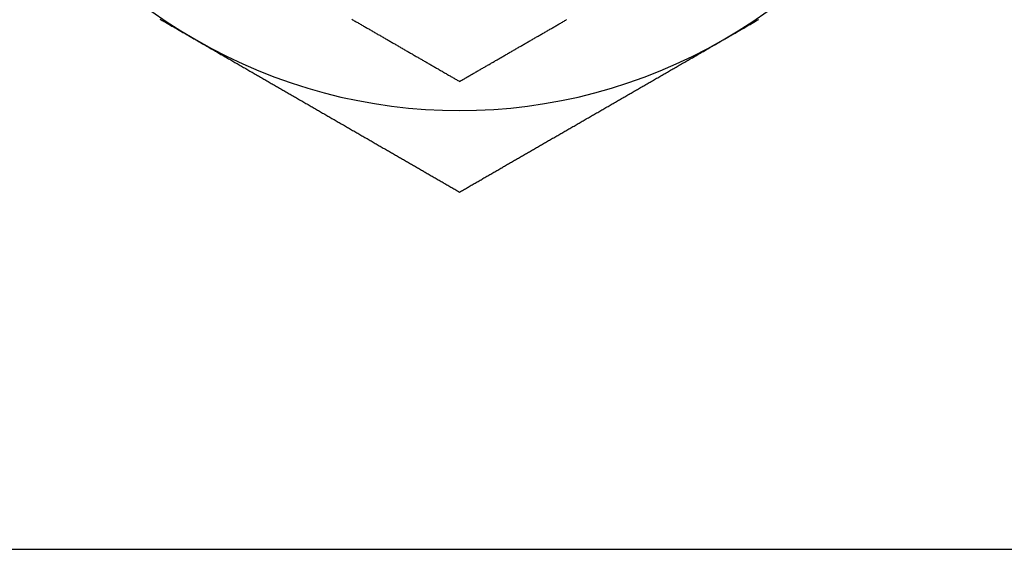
# Model space of a CAD drawing. Extents: x 7.6 to 27.1, y 2.7 to 20.5.
# Tile 2 of 136: x 8.166 to 8.808, y 6.41 to 6.756. Entities that reach past the tile are written whole.
import ezdxf

# ---------------------------------------------------------------- set-up
doc = ezdxf.new("R2010")
doc.units = 0
doc.layers.get('0').update_dxf_attribs({"linetype": 'CONTINUOUS'})

msp = doc.modelspace()

# ---------------------------------------------------------------- linework, layer by layer
at = {"color": 7, "linetype": 'CONTINUOUS'}
msp.add_line((7.58383, 6.41033), (9.32283, 6.41033), dxfattribs=at)
at = {"color": 7}
for points in [[(8.25739, 6.75624, 0), (8.2581, 6.75583, 0), (8.25881, 6.75542, 0), (8.25952, 6.75501, 0), (8.26023, 6.7546, 0), (8.26094, 6.75419, 0), (8.26166, 6.75378, 0), (8.26237, 6.75337, 0), (8.26308, 6.75295, 0), (8.2638, 6.75254, 0), (8.26451, 6.75213, 0), (8.26522, 6.75172, 0), (8.26594, 6.75131, 0), (8.26665, 6.75089, 0), (8.26737, 6.75048, 0), (8.26808, 6.75007, 0), (8.26879, 6.74966, 0), (8.26951, 6.74924, 0), (8.27022, 6.74883, 0), (8.27094, 6.74842, 0), (8.27165, 6.74801, 0), (8.27237, 6.74759, 0), (8.27308, 6.74718, 0), (8.2738, 6.74677, 0), (8.27451, 6.74635, 0), (8.27523, 6.74594, 0), (8.27595, 6.74553, 0), (8.27666, 6.74512, 0), (8.27738, 6.7447, 0), (8.27809, 6.74429, 0), (8.27881, 6.74388, 0), (8.27952, 6.74346, 0), (8.28024, 6.74305, 0), (8.28095, 6.74264, 0)], [(8.38252, 6.75617, 0), (8.38307, 6.75585, 0), (8.38363, 6.75553, 0), (8.38418, 6.75521, 0), (8.38474, 6.75489, 0), (8.38529, 6.75457, 0), (8.38584, 6.75425, 0), (8.3864, 6.75393, 0), (8.38695, 6.75361, 0), (8.3875, 6.75329, 0), (8.38805, 6.75297, 0), (8.38861, 6.75265, 0), (8.38916, 6.75233, 0), (8.38971, 6.75201, 0), (8.39026, 6.7517, 0), (8.39081, 6.75138, 0), (8.39137, 6.75106, 0), (8.39192, 6.75074, 0), (8.39247, 6.75042, 0), (8.39302, 6.7501, 0), (8.39357, 6.74979, 0), (8.39412, 6.74947, 0), (8.39467, 6.74915, 0), (8.39522, 6.74883, 0), (8.39577, 6.74852, 0), (8.39632, 6.7482, 0), (8.39687, 6.74788, 0), (8.39742, 6.74757, 0), (8.39797, 6.74725, 0), (8.39851, 6.74693, 0), (8.39906, 6.74662, 0), (8.39961, 6.7463, 0), (8.40016, 6.74598, 0), (8.40071, 6.74567, 0), (8.40125, 6.74535, 0), (8.4018, 6.74503, 0), (8.40235, 6.74472, 0), (8.40289, 6.7444, 0), (8.40344, 6.74409, 0), (8.40399, 6.74377, 0), (8.40453, 6.74346, 0), (8.40508, 6.74314, 0), (8.40562, 6.74283, 0), (8.40617, 6.74251, 0), (8.40671, 6.7422, 0), (8.40725, 6.74189, 0), (8.4078, 6.74157, 0), (8.40834, 6.74126, 0), (8.40888, 6.74095, 0), (8.40943, 6.74063, 0), (8.40997, 6.74032, 0), (8.41051, 6.74001, 0), (8.41105, 6.73969, 0), (8.41159, 6.73938, 0), (8.41214, 6.73907, 0), (8.41268, 6.73876, 0), (8.41322, 6.73844, 0), (8.41376, 6.73813, 0), (8.4143, 6.73782, 0), (8.41484, 6.73751, 0), (8.41537, 6.7372, 0), (8.41591, 6.73689, 0), (8.41645, 6.73658, 0), (8.41699, 6.73627, 0), (8.41753, 6.73596, 0), (8.41806, 6.73565, 0), (8.4186, 6.73534, 0), (8.41914, 6.73503, 0), (8.41967, 6.73472, 0), (8.42021, 6.73441, 0), (8.42074, 6.7341, 0), (8.42128, 6.73379, 0), (8.42181, 6.73348, 0), (8.42235, 6.73317, 0), (8.42288, 6.73286, 0), (8.42341, 6.73256, 0), (8.42395, 6.73225, 0), (8.42448, 6.73194, 0), (8.42501, 6.73163, 0), (8.42555, 6.73133, 0), (8.42608, 6.73102, 0), (8.42661, 6.73071, 0), (8.42714, 6.7304, 0), (8.42767, 6.7301, 0), (8.4282, 6.72979, 0), (8.42873, 6.72949, 0), (8.42926, 6.72918, 0), (8.42979, 6.72887, 0), (8.43032, 6.72857, 0), (8.43085, 6.72826, 0), (8.43138, 6.72796, 0), (8.43191, 6.72765, 0), (8.43244, 6.72735, 0), (8.43297, 6.72704, 0), (8.43349, 6.72674, 0), (8.43402, 6.72643, 0), (8.43455, 6.72613, 0), (8.43508, 6.72582, 0), (8.4356, 6.72552, 0), (8.43613, 6.72522, 0), (8.43666, 6.72491, 0), (8.43718, 6.72461, 0), (8.43771, 6.7243, 0), (8.43823, 6.724, 0), (8.43876, 6.7237, 0), (8.43928, 6.7234, 0), (8.43981, 6.72309, 0), (8.44033, 6.72279, 0), (8.44085, 6.72249, 0), (8.44138, 6.72218, 0), (8.4419, 6.72188, 0), (8.44242, 6.72158, 0), (8.44295, 6.72128, 0), (8.44347, 6.72098, 0), (8.44399, 6.72068, 0), (8.44451, 6.72037, 0), (8.44504, 6.72007, 0), (8.44556, 6.71977, 0), (8.44608, 6.71947, 0), (8.4466, 6.71917, 0), (8.44712, 6.71887, 0), (8.44764, 6.71857, 0), (8.44816, 6.71827, 0), (8.44868, 6.71797, 0), (8.4492, 6.71767, 0), (8.44972, 6.71737, 0), (8.45024, 6.71707, 0), (8.45076, 6.71677, 0), (8.45128, 6.71647, 0), (8.45179, 6.71617, 0), (8.45231, 6.71587, 0), (8.45283, 6.71557, 0)], [(8.45283, 6.71557, 0), (8.45335, 6.71587, 0), (8.45387, 6.71617, 0), (8.45439, 6.71647, 0), (8.4549, 6.71677, 0), (8.45542, 6.71707, 0), (8.45594, 6.71737, 0), (8.45646, 6.71767, 0), (8.45698, 6.71797, 0), (8.4575, 6.71827, 0), (8.45802, 6.71857, 0), (8.45854, 6.71887, 0), (8.45907, 6.71917, 0), (8.45959, 6.71947, 0), (8.46011, 6.71978, 0), (8.46063, 6.72008, 0), (8.46115, 6.72038, 0), (8.46167, 6.72068, 0), (8.46219, 6.72098, 0), (8.46272, 6.72128, 0), (8.46324, 6.72158, 0), (8.46376, 6.72188, 0), (8.46428, 6.72219, 0), (8.46481, 6.72249, 0), (8.46533, 6.72279, 0), (8.46585, 6.72309, 0), (8.46638, 6.72339, 0), (8.4669, 6.7237, 0), (8.46742, 6.724, 0), (8.46795, 6.7243, 0), (8.46847, 6.7246, 0), (8.469, 6.72491, 0), (8.46952, 6.72521, 0), (8.47005, 6.72551, 0), (8.47057, 6.72582, 0), (8.4711, 6.72612, 0), (8.47162, 6.72642, 0), (8.47215, 6.72673, 0), (8.47268, 6.72703, 0), (8.4732, 6.72734, 0), (8.47373, 6.72764, 0), (8.47425, 6.72794, 0), (8.47478, 6.72825, 0), (8.47531, 6.72855, 0), (8.47584, 6.72886, 0), (8.47636, 6.72916, 0), (8.47689, 6.72947, 0), (8.47742, 6.72977, 0), (8.47795, 6.73008, 0), (8.47848, 6.73038, 0), (8.47901, 6.73069, 0), (8.47953, 6.73099, 0), (8.48006, 6.7313, 0), (8.48059, 6.7316, 0), (8.48112, 6.73191, 0), (8.48165, 6.73221, 0), (8.48218, 6.73252, 0), (8.48271, 6.73283, 0), (8.48324, 6.73313, 0), (8.48377, 6.73344, 0), (8.48431, 6.73375, 0), (8.48484, 6.73405, 0), (8.48537, 6.73436, 0), (8.4859, 6.73467, 0), (8.48643, 6.73497, 0), (8.48696, 6.73528, 0), (8.4875, 6.73559, 0), (8.48803, 6.7359, 0), (8.48856, 6.7362, 0), (8.4891, 6.73651, 0), (8.48963, 6.73682, 0), (8.49016, 6.73713, 0), (8.4907, 6.73744, 0), (8.49123, 6.73774, 0), (8.49177, 6.73805, 0), (8.4923, 6.73836, 0), (8.49284, 6.73867, 0), (8.49337, 6.73898, 0), (8.49391, 6.73929, 0), (8.49444, 6.7396, 0), (8.49498, 6.73991, 0), (8.49551, 6.74022, 0), (8.49605, 6.74053, 0), (8.49659, 6.74084, 0), (8.49712, 6.74115, 0), (8.49766, 6.74146, 0), (8.4982, 6.74177, 0), (8.49874, 6.74208, 0), (8.49928, 6.74239, 0), (8.49981, 6.7427, 0), (8.50035, 6.74301, 0), (8.50089, 6.74332, 0), (8.50143, 6.74363, 0), (8.50197, 6.74394, 0), (8.50251, 6.74426, 0), (8.50305, 6.74457, 0), (8.50359, 6.74488, 0), (8.50413, 6.74519, 0), (8.50467, 6.7455, 0), (8.50521, 6.74582, 0), (8.50575, 6.74613, 0), (8.5063, 6.74644, 0), (8.50684, 6.74675, 0), (8.50738, 6.74707, 0), (8.50792, 6.74738, 0), (8.50846, 6.74769, 0), (8.50901, 6.74801, 0), (8.50955, 6.74832, 0), (8.51009, 6.74863, 0), (8.51064, 6.74895, 0), (8.51118, 6.74926, 0), (8.51173, 6.74958, 0), (8.51227, 6.74989, 0), (8.51282, 6.75021, 0), (8.51336, 6.75052, 0), (8.51391, 6.75084, 0), (8.51445, 6.75115, 0), (8.515, 6.75147, 0), (8.51554, 6.75178, 0), (8.51609, 6.7521, 0), (8.51664, 6.75241, 0), (8.51719, 6.75273, 0), (8.51773, 6.75305, 0), (8.51828, 6.75336, 0), (8.51883, 6.75368, 0), (8.51938, 6.75399, 0), (8.51993, 6.75431, 0), (8.52048, 6.75463, 0), (8.52102, 6.75495, 0), (8.52157, 6.75526, 0), (8.52212, 6.75558, 0), (8.52267, 6.7559, 0)], [(8.6247, 6.74264, 0), (8.62541, 6.74305, 0), (8.62612, 6.74346, 0), (8.62683, 6.74387, 0), (8.62754, 6.74428, 0), (8.62825, 6.74468, 0), (8.62896, 6.74509, 0), (8.62967, 6.7455, 0), (8.63038, 6.74591, 0), (8.63108, 6.74632, 0), (8.63179, 6.74673, 0), (8.6325, 6.74714, 0), (8.6332, 6.74754, 0), (8.63391, 6.74795, 0), (8.63462, 6.74836, 0), (8.63532, 6.74877, 0), (8.63603, 6.74917, 0), (8.63673, 6.74958, 0), (8.63744, 6.74999, 0), (8.63814, 6.7504, 0), (8.63885, 6.7508, 0), (8.63955, 6.75121, 0), (8.64026, 6.75162, 0), (8.64096, 6.75202, 0), (8.64166, 6.75243, 0), (8.64237, 6.75283, 0), (8.64307, 6.75324, 0), (8.64377, 6.75364, 0), (8.64447, 6.75405, 0), (8.64517, 6.75446, 0), (8.64588, 6.75486, 0), (8.64658, 6.75527, 0), (8.64728, 6.75567, 0), (8.64798, 6.75607, 0)], [(8.28095, 6.74264, 0), (8.28166, 6.74223, 0), (8.28237, 6.74182, 0), (8.28308, 6.74141, 0), (8.28379, 6.741, 0), (8.2845, 6.74059, 0), (8.28521, 6.74018, 0), (8.28592, 6.73977, 0), (8.28663, 6.73936, 0), (8.28733, 6.73895, 0), (8.28804, 6.73855, 0), (8.28875, 6.73814, 0), (8.28945, 6.73773, 0), (8.29016, 6.73732, 0), (8.29087, 6.73691, 0), (8.29157, 6.73651, 0), (8.29228, 6.7361, 0), (8.29298, 6.73569, 0), (8.29369, 6.73528, 0), (8.29439, 6.73488, 0), (8.2951, 6.73447, 0), (8.2958, 6.73406, 0), (8.29651, 6.73366, 0), (8.29721, 6.73325, 0), (8.29791, 6.73285, 0), (8.29862, 6.73244, 0), (8.29932, 6.73203, 0), (8.30002, 6.73163, 0), (8.30072, 6.73122, 0), (8.30142, 6.73082, 0), (8.30213, 6.73041, 0), (8.30283, 6.73001, 0), (8.30353, 6.7296, 0), (8.30423, 6.7292, 0), (8.30493, 6.72879, 0), (8.30563, 6.72839, 0), (8.30633, 6.72799, 0), (8.30703, 6.72758, 0), (8.30773, 6.72718, 0), (8.30843, 6.72677, 0), (8.30913, 6.72637, 0), (8.30982, 6.72597, 0), (8.31052, 6.72557, 0), (8.31122, 6.72516, 0), (8.31192, 6.72476, 0), (8.31262, 6.72436, 0), (8.31331, 6.72395, 0), (8.31401, 6.72355, 0), (8.31471, 6.72315, 0), (8.3154, 6.72275, 0), (8.3161, 6.72235, 0), (8.31679, 6.72194, 0), (8.31749, 6.72154, 0), (8.31819, 6.72114, 0), (8.31888, 6.72074, 0), (8.31958, 6.72034, 0), (8.32027, 6.71994, 0), (8.32096, 6.71954, 0), (8.32166, 6.71914, 0), (8.32235, 6.71874, 0), (8.32304, 6.71834, 0), (8.32374, 6.71794, 0), (8.32443, 6.71754, 0), (8.32512, 6.71714, 0), (8.32582, 6.71674, 0), (8.32651, 6.71634, 0), (8.3272, 6.71594, 0), (8.32789, 6.71554, 0), (8.32858, 6.71514, 0), (8.32927, 6.71474, 0), (8.32996, 6.71434, 0), (8.33065, 6.71394, 0), (8.33134, 6.71354, 0), (8.33203, 6.71315, 0), (8.33272, 6.71275, 0), (8.33341, 6.71235, 0), (8.3341, 6.71195, 0), (8.33479, 6.71155, 0), (8.33548, 6.71116, 0), (8.33617, 6.71076, 0), (8.33686, 6.71036, 0), (8.33755, 6.70996, 0), (8.33823, 6.70957, 0), (8.33892, 6.70917, 0), (8.33961, 6.70877, 0), (8.34029, 6.70838, 0), (8.34098, 6.70798, 0), (8.34167, 6.70758, 0), (8.34235, 6.70719, 0), (8.34304, 6.70679, 0), (8.34373, 6.7064, 0), (8.34441, 6.706, 0), (8.3451, 6.7056, 0), (8.34578, 6.70521, 0), (8.34647, 6.70481, 0), (8.34715, 6.70442, 0), (8.34783, 6.70402, 0), (8.34852, 6.70363, 0), (8.3492, 6.70323, 0), (8.34989, 6.70284, 0), (8.35057, 6.70244, 0), (8.35125, 6.70205, 0), (8.35193, 6.70166, 0), (8.35262, 6.70126, 0), (8.3533, 6.70087, 0), (8.35398, 6.70047, 0), (8.35466, 6.70008, 0), (8.35535, 6.69969, 0), (8.35603, 6.69929, 0), (8.35671, 6.6989, 0), (8.35739, 6.69851, 0), (8.35807, 6.69811, 0), (8.35875, 6.69772, 0), (8.35943, 6.69733, 0), (8.36011, 6.69694, 0), (8.36079, 6.69654, 0), (8.36147, 6.69615, 0), (8.36215, 6.69576, 0), (8.36283, 6.69537, 0), (8.36351, 6.69498, 0), (8.36418, 6.69458, 0), (8.36486, 6.69419, 0), (8.36554, 6.6938, 0), (8.36622, 6.69341, 0), (8.3669, 6.69302, 0), (8.36757, 6.69263, 0), (8.36825, 6.69224, 0), (8.36893, 6.69185, 0), (8.3696, 6.69145, 0), (8.37028, 6.69106, 0), (8.37096, 6.69067, 0), (8.37163, 6.69028, 0), (8.37231, 6.68989, 0), (8.37298, 6.6895, 0), (8.37366, 6.68911, 0), (8.37433, 6.68872, 0), (8.37501, 6.68833, 0), (8.37568, 6.68794, 0), (8.37636, 6.68755, 0), (8.37703, 6.68717, 0), (8.37771, 6.68678, 0), (8.37838, 6.68639, 0), (8.37905, 6.686, 0), (8.37973, 6.68561, 0), (8.3804, 6.68522, 0), (8.38107, 6.68483, 0), (8.38175, 6.68444, 0), (8.38242, 6.68406, 0), (8.38309, 6.68367, 0), (8.38376, 6.68328, 0), (8.38443, 6.68289, 0), (8.3851, 6.68251, 0), (8.38577, 6.68212, 0), (8.38644, 6.68173, 0), (8.38712, 6.68134, 0), (8.38778, 6.68096, 0), (8.38845, 6.68057, 0), (8.38912, 6.68019, 0), (8.38979, 6.6798, 0), (8.39046, 6.67941, 0), (8.39113, 6.67903, 0), (8.3918, 6.67864, 0), (8.39246, 6.67826, 0), (8.39313, 6.67787, 0), (8.3938, 6.67749, 0), (8.39446, 6.6771, 0), (8.39513, 6.67672, 0), (8.3958, 6.67633, 0), (8.39646, 6.67595, 0), (8.39713, 6.67556, 0), (8.39779, 6.67518, 0), (8.39845, 6.6748, 0), (8.39912, 6.67441, 0), (8.39978, 6.67403, 0), (8.40044, 6.67365, 0), (8.40111, 6.67327, 0), (8.40177, 6.67288, 0), (8.40243, 6.6725, 0), (8.40309, 6.67212, 0), (8.40375, 6.67174, 0), (8.40441, 6.67136, 0), (8.40507, 6.67098, 0), (8.40573, 6.6706, 0), (8.40639, 6.67021, 0), (8.40705, 6.66983, 0), (8.40771, 6.66945, 0), (8.40837, 6.66907, 0), (8.40902, 6.6687, 0), (8.40968, 6.66832, 0), (8.41034, 6.66794, 0), (8.41099, 6.66756, 0), (8.41165, 6.66718, 0), (8.4123, 6.6668, 0), (8.41296, 6.66642, 0), (8.41361, 6.66605, 0), (8.41427, 6.66567, 0), (8.41492, 6.66529, 0), (8.41557, 6.66491, 0), (8.41623, 6.66454, 0), (8.41688, 6.66416, 0), (8.41753, 6.66379, 0), (8.41818, 6.66341, 0), (8.41883, 6.66303, 0), (8.41948, 6.66266, 0), (8.42013, 6.66228, 0), (8.42078, 6.66191, 0), (8.42143, 6.66153, 0), (8.42208, 6.66116, 0), (8.42273, 6.66078, 0), (8.42338, 6.66041, 0), (8.42403, 6.66003, 0), (8.42467, 6.65966, 0), (8.42532, 6.65929, 0), (8.42597, 6.65891, 0), (8.42662, 6.65854, 0), (8.42726, 6.65817, 0), (8.42791, 6.65779, 0), (8.42855, 6.65742, 0), (8.4292, 6.65705, 0), (8.42984, 6.65668, 0), (8.43049, 6.6563, 0), (8.43113, 6.65593, 0), (8.43177, 6.65556, 0), (8.43242, 6.65519, 0), (8.43306, 6.65482, 0), (8.4337, 6.65445, 0), (8.43435, 6.65408, 0), (8.43499, 6.65371, 0), (8.43563, 6.65333, 0), (8.43627, 6.65296, 0), (8.43691, 6.65259, 0), (8.43755, 6.65222, 0), (8.43819, 6.65185, 0), (8.43883, 6.65149, 0), (8.43947, 6.65112, 0), (8.44011, 6.65075, 0), (8.44075, 6.65038, 0), (8.44139, 6.65001, 0), (8.44203, 6.64964, 0), (8.44267, 6.64927, 0), (8.4433, 6.6489, 0), (8.44394, 6.64854, 0), (8.44458, 6.64817, 0), (8.44521, 6.6478, 0), (8.44585, 6.64743, 0), (8.44649, 6.64707, 0), (8.44712, 6.6467, 0), (8.44776, 6.64633, 0), (8.44839, 6.64597, 0), (8.44903, 6.6456, 0), (8.44966, 6.64523, 0), (8.4503, 6.64487, 0), (8.45093, 6.6445, 0), (8.45156, 6.64414, 0), (8.4522, 6.64377, 0), (8.45283, 6.6434, 0)], [(8.45283, 6.6434, 0), (8.45346, 6.64377, 0), (8.4541, 6.64414, 0), (8.45473, 6.6445, 0), (8.45537, 6.64487, 0), (8.456, 6.64524, 0), (8.45664, 6.6456, 0), (8.45727, 6.64597, 0), (8.45791, 6.64634, 0), (8.45854, 6.6467, 0), (8.45918, 6.64707, 0), (8.45981, 6.64744, 0), (8.46045, 6.6478, 0), (8.46109, 6.64817, 0), (8.46172, 6.64854, 0), (8.46236, 6.64891, 0), (8.463, 6.64928, 0), (8.46364, 6.64964, 0), (8.46427, 6.65001, 0), (8.46491, 6.65038, 0), (8.46555, 6.65075, 0), (8.46619, 6.65112, 0), (8.46683, 6.65149, 0), (8.46747, 6.65186, 0), (8.46811, 6.65223, 0), (8.46875, 6.65259, 0), (8.46939, 6.65296, 0), (8.47003, 6.65333, 0), (8.47067, 6.6537, 0), (8.47131, 6.65407, 0), (8.47195, 6.65444, 0), (8.47259, 6.65481, 0), (8.47323, 6.65518, 0), (8.47387, 6.65555, 0), (8.47451, 6.65592, 0), (8.47516, 6.6563, 0), (8.4758, 6.65667, 0), (8.47644, 6.65704, 0), (8.47709, 6.65741, 0), (8.47773, 6.65778, 0), (8.47837, 6.65815, 0), (8.47902, 6.65852, 0), (8.47966, 6.6589, 0), (8.4803, 6.65927, 0), (8.48095, 6.65964, 0), (8.48159, 6.66001, 0), (8.48224, 6.66038, 0), (8.48288, 6.66076, 0), (8.48353, 6.66113, 0), (8.48418, 6.6615, 0), (8.48482, 6.66188, 0), (8.48547, 6.66225, 0), (8.48612, 6.66262, 0), (8.48676, 6.663, 0), (8.48741, 6.66337, 0), (8.48806, 6.66374, 0), (8.48871, 6.66412, 0), (8.48935, 6.66449, 0), (8.49, 6.66487, 0), (8.49065, 6.66524, 0), (8.4913, 6.66562, 0), (8.49195, 6.66599, 0), (8.4926, 6.66637, 0), (8.49325, 6.66674, 0), (8.4939, 6.66712, 0), (8.49455, 6.66749, 0), (8.4952, 6.66787, 0), (8.49585, 6.66824, 0), (8.4965, 6.66862, 0), (8.49716, 6.669, 0), (8.49781, 6.66937, 0), (8.49846, 6.66975, 0), (8.49911, 6.67013, 0), (8.49977, 6.6705, 0), (8.50042, 6.67088, 0), (8.50107, 6.67126, 0), (8.50173, 6.67164, 0), (8.50238, 6.67201, 0), (8.50303, 6.67239, 0), (8.50369, 6.67277, 0), (8.50434, 6.67315, 0), (8.505, 6.67353, 0), (8.50566, 6.6739, 0), (8.50631, 6.67428, 0), (8.50697, 6.67466, 0), (8.50763, 6.67504, 0), (8.50828, 6.67542, 0), (8.50894, 6.6758, 0), (8.5096, 6.67618, 0), (8.51026, 6.67656, 0), (8.51091, 6.67694, 0), (8.51157, 6.67732, 0), (8.51223, 6.6777, 0), (8.51289, 6.67808, 0), (8.51355, 6.67846, 0), (8.51421, 6.67884, 0), (8.51487, 6.67922, 0), (8.51553, 6.67961, 0), (8.51619, 6.67999, 0), (8.51685, 6.68037, 0), (8.51751, 6.68075, 0), (8.51818, 6.68113, 0), (8.51884, 6.68151, 0), (8.5195, 6.6819, 0), (8.52016, 6.68228, 0), (8.52083, 6.68266, 0), (8.52149, 6.68305, 0), (8.52215, 6.68343, 0), (8.52282, 6.68381, 0), (8.52348, 6.6842, 0), (8.52415, 6.68458, 0), (8.52481, 6.68497, 0), (8.52548, 6.68535, 0), (8.52615, 6.68573, 0), (8.52681, 6.68612, 0), (8.52748, 6.6865, 0), (8.52815, 6.68689, 0), (8.52881, 6.68727, 0), (8.52948, 6.68766, 0), (8.53015, 6.68805, 0), (8.53082, 6.68843, 0), (8.53149, 6.68882, 0), (8.53216, 6.6892, 0), (8.53283, 6.68959, 0), (8.5335, 6.68998, 0), (8.53417, 6.69036, 0), (8.53484, 6.69075, 0), (8.53551, 6.69114, 0), (8.53618, 6.69153, 0), (8.53685, 6.69191, 0), (8.53752, 6.6923, 0), (8.5382, 6.69269, 0), (8.53887, 6.69308, 0), (8.53954, 6.69347, 0), (8.54022, 6.69386, 0), (8.54089, 6.69425, 0), (8.54156, 6.69464, 0), (8.54224, 6.69502, 0), (8.54291, 6.69541, 0), (8.54359, 6.6958, 0), (8.54426, 6.69619, 0), (8.54494, 6.69659, 0), (8.54562, 6.69698, 0), (8.54629, 6.69737, 0), (8.54697, 6.69776, 0), (8.54765, 6.69815, 0), (8.54833, 6.69854, 0), (8.54901, 6.69893, 0), (8.54969, 6.69932, 0), (8.55037, 6.69972, 0), (8.55105, 6.70011, 0), (8.55173, 6.7005, 0), (8.55241, 6.7009, 0), (8.55309, 6.70129, 0), (8.55377, 6.70168, 0), (8.55445, 6.70208, 0), (8.55513, 6.70247, 0), (8.55582, 6.70286, 0), (8.5565, 6.70326, 0), (8.55718, 6.70365, 0), (8.55787, 6.70405, 0), (8.55855, 6.70444, 0), (8.55923, 6.70484, 0), (8.55992, 6.70523, 0), (8.56061, 6.70563, 0), (8.56129, 6.70603, 0), (8.56198, 6.70642, 0), (8.56266, 6.70682, 0), (8.56335, 6.70721, 0), (8.56404, 6.70761, 0), (8.56473, 6.70801, 0), (8.56542, 6.70841, 0), (8.5661, 6.7088, 0), (8.56679, 6.7092, 0), (8.56748, 6.7096, 0), (8.56817, 6.71, 0), (8.56886, 6.7104, 0), (8.56956, 6.7108, 0), (8.57025, 6.7112, 0), (8.57094, 6.7116, 0), (8.57163, 6.712, 0), (8.57232, 6.7124, 0), (8.57302, 6.7128, 0), (8.57371, 6.7132, 0), (8.57441, 6.7136, 0), (8.5751, 6.714, 0), (8.5758, 6.7144, 0), (8.57649, 6.7148, 0), (8.57719, 6.7152, 0), (8.57788, 6.7156, 0), (8.57858, 6.71601, 0), (8.57928, 6.71641, 0), (8.57998, 6.71681, 0), (8.58067, 6.71722, 0), (8.58137, 6.71762, 0), (8.58207, 6.71802, 0), (8.58277, 6.71843, 0), (8.58347, 6.71883, 0), (8.58417, 6.71924, 0), (8.58488, 6.71964, 0), (8.58558, 6.72005, 0), (8.58628, 6.72045, 0), (8.58698, 6.72086, 0), (8.58769, 6.72126, 0), (8.58839, 6.72167, 0), (8.5891, 6.72208, 0), (8.5898, 6.72249, 0), (8.59051, 6.72289, 0), (8.59121, 6.7233, 0), (8.59192, 6.72371, 0), (8.59263, 6.72412, 0), (8.59333, 6.72452, 0), (8.59404, 6.72493, 0), (8.59475, 6.72534, 0), (8.59546, 6.72575, 0), (8.59616, 6.72616, 0), (8.59687, 6.72657, 0), (8.59758, 6.72698, 0), (8.59829, 6.72739, 0), (8.599, 6.7278, 0), (8.59971, 6.72821, 0), (8.60042, 6.72862, 0), (8.60114, 6.72903, 0), (8.60185, 6.72944, 0), (8.60256, 6.72985, 0), (8.60327, 6.73026, 0), (8.60398, 6.73067, 0), (8.60469, 6.73108, 0), (8.60541, 6.7315, 0), (8.60612, 6.73191, 0), (8.60683, 6.73232, 0), (8.60755, 6.73273, 0), (8.60826, 6.73314, 0), (8.60897, 6.73355, 0), (8.60969, 6.73397, 0), (8.6104, 6.73438, 0), (8.61112, 6.73479, 0), (8.61183, 6.7352, 0), (8.61254, 6.73562, 0), (8.61326, 6.73603, 0), (8.61397, 6.73644, 0), (8.61469, 6.73685, 0), (8.6154, 6.73727, 0), (8.61612, 6.73768, 0), (8.61683, 6.73809, 0), (8.61755, 6.73851, 0), (8.61826, 6.73892, 0), (8.61898, 6.73933, 0), (8.6197, 6.73974, 0), (8.62041, 6.74016, 0), (8.62113, 6.74057, 0), (8.62184, 6.74098, 0), (8.62256, 6.7414, 0), (8.62327, 6.74181, 0), (8.62399, 6.74222, 0), (8.6247, 6.74264, 0)]]:
    msp.add_polyline3d(points, dxfattribs=at)
at = {"color": 7, "linetype": 'CONTINUOUS'}
for start, end in [(180, 240), (300, 0), (240, 300)]:
    msp.add_arc((8.45283, 7.04033), 0.34375, start, end, dxfattribs=at)

doc.saveas('drawing.dxf')
